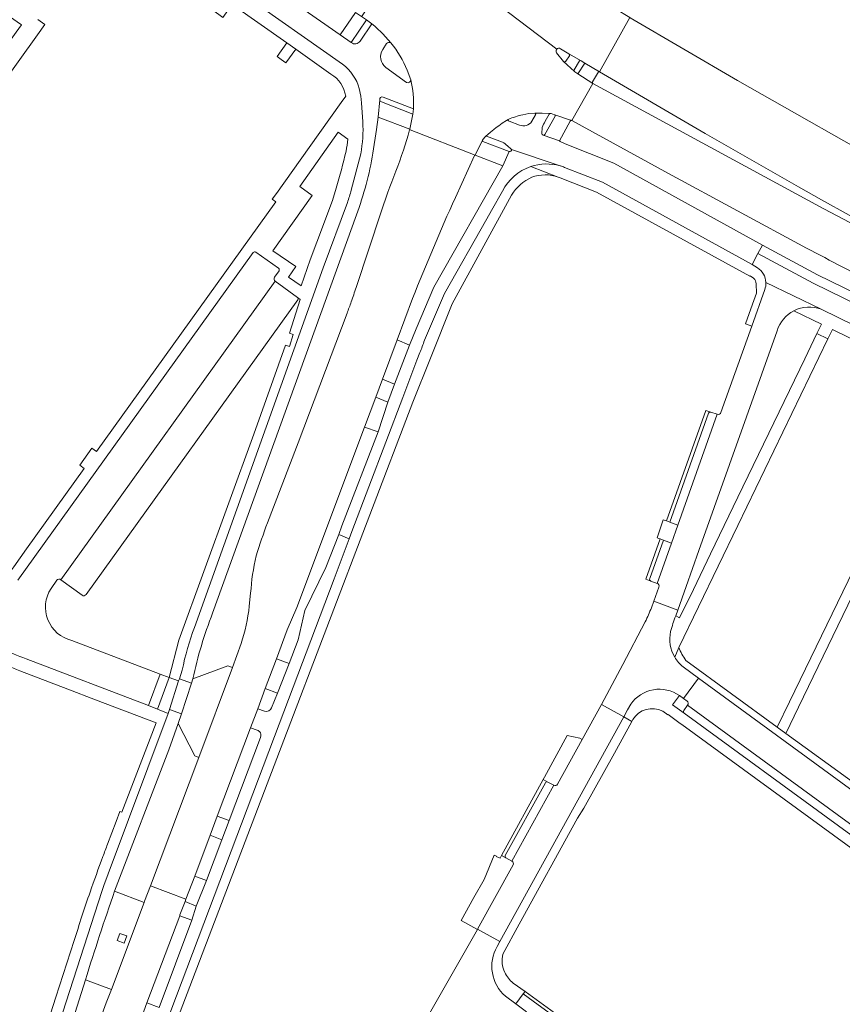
# Model space of a CAD drawing. Extents: x 152048 to 156914, y 461460 to 468786.
# Tile 138 of 256: x 155697 to 155826, y 463978 to 464133. Entities that reach past the tile are written whole.
import ezdxf

# ---------------------------------------------------------------- set-up
doc = ezdxf.new("R2010")
doc.units = 0
doc.header["$LTSCALE"] = 0.75
for name, color, linetype, lineweight in [('B-RO-VH-VERHARDING_ASFALT-GV', 251, 'CONTINUOUS', 18), ('B-RO-VH-VERHARDING_BETONSTRAATSTEEN-GV', 251, 'CONTINUOUS', 18), ('B-RO-VH-VERHARDING_TEGEL-GV', 251, 'CONTINUOUS', 18)]:
    doc.layers.add(name, color=color, linetype=linetype, lineweight=lineweight)

msp = doc.modelspace()

# ---------------------------------------------------------------- linework, layer by layer
at = {"layer": 'B-RO-VH-VERHARDING_ASFALT-GV'}
for points in [[(155764.778, 464140.253), (155763.194, 464140.853), (155761.059, 464142.14), (155761.053, 464142.143), (155760.528, 464142.428), (155759.781, 464142.885), (155758.927, 464143.408), (155758.112, 464143.907), (155750.991, 464133.38), (155750.909, 464133.259), (155751.69, 464132.725), (155752.538, 464132.1), (155753.032, 464131.733)], [(155749.308, 464129.173), (155747.565, 464130.369), (155733.991, 464139.897), (155731.926, 464137.038), (155747.939, 464125.775)], [(155765.361, 464140.426), (155772.697, 464134.871), (155781.597, 464128.127)], [(155781.597, 464128.127), (155772.697, 464134.871), (155765.361, 464140.426)], [(155782.163, 464128.218), (155783.492, 464127.421), (155785.422, 464126.309), (155786.004, 464125.937), (155788.296, 464124.594), (155793.083, 464133.127), (155790.814, 464134.481), (155790.8, 464134.487), (155790.181, 464134.801), (155789.586, 464135.153), (155788.838, 464135.672), (155788.162, 464136.217), (155787.717, 464136.635), (155787.189, 464137.201), (155786.921, 464137.525), (155786.672, 464137.864), (155786.573, 464138.003)], [(155834.647, 464098.359), (155858.694, 464088.238), (155861.766, 464094.572), (155836.042, 464108.469), (155809.997, 464123.196), (155793.14, 464133.051), (155793.083, 464133.127), (155788.296, 464124.594)], [(155753.032, 464131.733), (155752.538, 464132.1), (155750.676, 464129.384)], [(155755.537, 464129.127), (155754.239, 464130.534)], [(155754.239, 464130.534), (155755.537, 464129.127)], [(155754.258, 464128.076), (155754.85, 464129.009)], [(155784.369, 464124.654), (155782.639, 464126.187), (155781.565, 464127.579)], [(155758.008, 464122.895), (155754.731, 464125.282)], [(155758.109, 464124.834), (155758.656, 464123.324)], [(155780.709, 464118.015), (155781.26, 464117.844), (155781.273, 464117.823), (155783.621, 464117.06), (155783.878, 464116.976), (155783.987, 464116.937), (155787.282, 464122.74), (155784.912, 464124.255), (155784.424, 464124.605)], [(155788.296, 464124.594), (155804.948, 464114.91), (155809.701, 464112.163), (155814.463, 464109.431), (155819.585, 464106.514), (155823.191, 464104.479), (155827.531, 464102.053), (155831.882, 464099.647), (155831.954, 464099.593)], [(155822.874, 464103.406), (155787.282, 464122.74), (155783.987, 464116.937), (155799.187, 464108.628), (155820.871, 464096.878)], [(155750.552, 464121.941), (155750.8, 464120.731), (155750.917, 464119.715), (155751.119, 464116.718)], [(155752.71, 464111.819), (155753.244, 464115.504), (155753.508, 464117.473), (155753.778, 464120.166)], [(155754.316, 464120.618), (155759.085, 464118.784)], [(155759.085, 464118.784), (155758.968, 464117.952), (155758.483, 464115.552), (155758.466, 464115.486), (155758.543, 464115.456), (155768.787, 464111.493), (155769.921, 464113.864)], [(155776.253, 464117.842), (155777.206, 464118.024), (155778.158, 464118.105), (155778.228, 464118.062)], [(155778.228, 464118.062), (155779.302, 464118.066), (155780.511, 464118.024)], [(155770.349, 464114.36), (155770.407, 464114.419), (155771.199, 464115.108), (155771.712, 464115.525), (155772.067, 464115.813), (155772.484, 464116.113), (155773.007, 464116.489), (155773.687, 464116.922), (155773.983, 464117.11)], [(155765.661, 464104.832), (155768.647, 464111.421), (155768.787, 464111.493), (155758.543, 464115.456), (155758.466, 464115.486), (155758.242, 464114.613), (155757.494, 464112.259)], [(155750.781, 464111.707), (155749.312, 464105.996)], [(155755.024, 464105.689), (155753.991, 464102.567), (155750.058, 464090.696)], [(155748.703, 464104.035), (155744.863, 464093.805), (155724.674, 464037.296)], [(155727.502, 464039.511), (155750.101, 464102.089)], [(155731.993, 464034.76), (155730.613, 464030.997), (155725.327, 464016.852), (155717.724, 463996.666), (155723.32, 463994.582), (155724.711, 463998.191), (155727.131, 464004.637), (155728.231, 464007.65), (155733.49, 464021.528), (155734.621, 464024.505), (155735.773, 464027.675), (155737.554, 464032.374), (155739.253, 464036.93), (155740.768, 464040.419), (155751.382, 464068.77), (155753.14, 464073.463), (155754.196, 464076.286), (155756.503, 464082.448), (155758.938, 464088.951)], [(155748.643, 464086.665), (155740.976, 464066.307), (155739.492, 464062.45), (155736.132, 464053.724)], [(155716.089, 463964.311), (155717.522, 463968.019), (155737.222, 464020.13), (155746.59, 464044.91), (155748.992, 464051.219), (155747.351, 464051.911), (155745.32, 464046.698), (155741.996, 464039.971), (155740.949, 464035.321), (155739.549, 464031.618), (155737.696, 464026.946), (155736.766, 464024.665)], [(155733.488, 464042.648), (155733.273, 464040.62)], [(155722.728, 464030.58), (155722.281, 464029.208)], [(155722.281, 464029.208), (155724.176, 464028.53), (155724.395, 464029.197)], [(155712.104, 463995.869), (155720.62, 464018.035), (155722.098, 464022.184), (155722.608, 464023.739), (155720.717, 464024.406), (155720.512, 464023.777), (155711.071, 463998.589), (155710.403, 463996.732), (155710.076, 463995.78), (155701.143, 463968.104)], [(155735.66, 464024.132), (155734.621, 464024.505), (155733.49, 464021.528), (155734.514, 464021.149)], [(155734.799, 464021.005), (155734.855, 464020.958)], [(155735.011, 464019.988), (155730.098, 464006.973), (155728.958, 464003.943), (155726.565, 463997.534), (155724.929, 463993.506), (155724.253, 463991.296), (155719.09, 463977.579)], [(155701.143, 463968.104), (155702.975, 463967.537), (155707.508, 463981.9)]]:
    msp.add_lwpolyline(points, dxfattribs=at)
for points in [[(155754.239, 464130.534, 0.0249402), (155753.032, 464131.733)], [(155753.032, 464131.733, -0.0249402), (155754.239, 464130.534)], [(155750.676, 464129.384, -0.4392507), (155749.308, 464129.173)], [(155754.85, 464129.009, -0.3988203), (155755.537, 464129.127)], [(155755.537, 464129.127, -0.0665845), (155758.109, 464124.834)], [(155754.731, 464125.282, -0.3919481), (155754.258, 464128.076)], [(155781.565, 464127.579, -0.3429628), (155781.597, 464128.127)], [(155781.597, 464128.127, -0.361926), (155782.163, 464128.218)], [(155747.939, 464125.775, -0.1707908), (155750.552, 464121.941)], [(155784.424, 464124.605, -0.0958378), (155784.369, 464124.654)], [(155758.656, 464123.324, -0.4857265), (155758.008, 464122.895)], [(155759.085, 464118.784, 0.0702614), (155758.656, 464123.324)], [(155758.656, 464123.324, -0.0702614), (155759.085, 464118.784)], [(155753.778, 464120.166, -0.5816426), (155754.316, 464120.618)], [(155775.103, 464117.522, -0.0227806), (155776.253, 464117.842)], [(155780.511, 464118.024, -0.2171821), (155780.709, 464118.015)], [(155751.119, 464116.718, -0.0630839), (155750.781, 464111.707)], [(155773.983, 464117.11, -0.0211889), (155775.103, 464117.522)], [(155769.921, 464113.864, -0.0453682), (155770.349, 464114.36)], [(155750.101, 464102.089, 0.0485912), (155752.71, 464111.819)], [(155757.494, 464112.259, -0.0219109), (155755.024, 464105.689)], [(155749.312, 464105.996, -0.0095589), (155748.703, 464104.035)], [(155758.938, 464088.951, -0.0116646), (155765.661, 464104.832)], [(155830.841, 464099.193, 0.0029303), (155822.874, 464103.406)], [(155820.871, 464096.878, 0.0049511), (155832.273, 464090.996)], [(155750.058, 464090.696, -0.0071705), (155749.294, 464088.44)], [(155749.294, 464088.44, -0.0063731), (155748.643, 464086.665)], [(155736.132, 464053.724, 0.0124531), (155734.36, 464048.559)], [(155734.36, 464048.559, 0.0412547), (155733.488, 464042.648)], [(155733.273, 464040.62, -0.0518628), (155731.993, 464034.76)], [(155724.395, 464029.197, -0.0396225), (155727.502, 464039.511)], [(155724.674, 464037.296, 0.0390147), (155722.728, 464030.58)], [(155736.766, 464024.665, -0.4116499), (155735.66, 464024.132)], [(155734.514, 464021.149, -0.0994503), (155734.799, 464021.005)], [(155734.855, 464020.958, -0.3403564), (155735.011, 464019.988)], [(155707.508, 463981.9, -0.0074617), (155712.104, 463995.869)]]:
    msp.add_lwpolyline(points, format="xyb", dxfattribs=at)
msp.add_lwpolyline([(155709.858, 463975.945), (155715.5, 463973.883), (155716.433, 463976.292), (155717.177, 463978.304), (155722.344, 463991.97), (155722.38, 463992.156), (155723.222, 463994.24), (155723.32, 463994.582), (155717.724, 463996.666), (155716.814, 463994.257), (155716.763, 463994.048), (155711.602, 463980.392), (155710.802, 463978.333), (155710.166, 463976.577)], close=True, dxfattribs=at)
at = {"layer": 'B-RO-VH-VERHARDING_BETONSTRAATSTEEN-GV'}
for points in [[(155751.69, 464132.725), (155749.308, 464129.173)], [(155750.676, 464129.384), (155752.538, 464132.1), (155751.69, 464132.725)], [(155754.85, 464129.009), (155754.258, 464128.076)], [(155781.565, 464127.579), (155782.639, 464126.187), (155782.741, 464126.145), (155782.818, 464126.131), (155782.946, 464126.173), (155783.04, 464126.27), (155783.596, 464127.116)], [(155783.492, 464127.421), (155782.163, 464128.218)], [(155754.731, 464125.282), (155758.008, 464122.895)], [(155784.424, 464124.605), (155784.912, 464124.255), (155786.004, 464125.937), (155785.422, 464126.309), (155785.322, 464126.342), (155785.166, 464126.289), (155784.361, 464124.869)], [(155758.656, 464123.324), (155758.109, 464124.834)], [(155831.954, 464099.593), (155831.882, 464099.647), (155827.531, 464102.053), (155823.191, 464104.479), (155819.585, 464106.514), (155814.463, 464109.431), (155809.701, 464112.163), (155804.948, 464114.91), (155788.296, 464124.594), (155788.137, 464124.57), (155787.217, 464122.997)], [(155787.282, 464122.74), (155822.874, 464103.406)], [(155754.046, 464119.856), (155758.968, 464117.952)], [(155758.968, 464117.952), (155759.085, 464118.784), (155754.316, 464120.618)], [(155777.684, 464116.805), (155778.271, 464117.839), (155778.289, 464117.917), (155778.275, 464117.995), (155778.228, 464118.062), (155778.158, 464118.105), (155777.206, 464118.024), (155776.253, 464117.842)], [(155779.727, 464114.756), (155781.329, 464117.637), (155781.334, 464117.726), (155781.273, 464117.823), (155781.26, 464117.844), (155780.709, 464118.015)], [(155780.511, 464118.024), (155780.403, 464117.936), (155779.78, 464116.818)], [(155774.105, 464116.822), (155775.745, 464116.204)], [(155773.073, 464113.52), (155770.552, 464114.453), (155770.407, 464114.419)], [(155779.328, 464115.83), (155779.267, 464114.884)], [(155769.993, 464113.612), (155774.119, 464112.054)], [(155770.407, 464114.419), (155770.349, 464114.36)], [(155774.452, 464112.421), (155773.834, 464112.977)], [(155733.899, 464096.173), (155696.913, 464044.727)], [(155737.865, 464093.736), (155734.291, 464096.257)], [(155992.627, 464002.382), (155979.111, 464009.805), (155963.587, 464018.196), (155923.986, 464039.333), (155882.209, 464061.64), (155878.435, 464063.702), (155870.853, 464067.489), (155852.884, 464076.253), (155821.884, 464091.365), (155813.211, 464096.016), (155812.296, 464094.304), (155813.158, 464093.799)], [(155871.509, 464068.839), (155822.586, 464092.69), (155813.919, 464097.338), (155813.211, 464096.016), (155821.884, 464091.365), (155852.884, 464076.253), (155870.853, 464067.489), (155878.435, 464063.702), (155882.209, 464061.64), (155923.986, 464039.333), (155963.587, 464018.196), (155979.111, 464009.805), (155992.627, 464002.382)], [(155737.233, 464092.304), (155737.945, 464093.321)], [(155703.663, 464044.771), (155737.335, 464091.684)], [(155740.859, 464089.144), (155737.335, 464091.684), (155703.663, 464044.771), (155706.987, 464042.343)], [(155814.467, 464091.502), (155823.169, 464087.27), (155846.468, 464075.883), (155863.631, 464067.52)], [(155823.169, 464087.27), (155814.467, 464091.502)], [(155814.288, 464090.359), (155812.262, 464084.643), (155807.406, 464071.036)], [(155707.618, 464042.458), (155740.903, 464088.755)], [(155797.657, 464043.638), (155796.842, 464041.394), (155800.612, 464039.995), (155801.928, 464043.694), (155803.954, 464049.388), (155816.229, 464083.893)], [(155799.376, 464053.83), (155799.375, 464053.829), (155800.647, 464053.373), (155806.829, 464070.777), (155805.836, 464071.109)], [(155805.467, 464070.927), (155799.376, 464053.83)], [(155806.829, 464070.777), (155800.647, 464053.373)], [(155800.647, 464053.373), (155799.639, 464050.535), (155797.393, 464044.209)], [(155796.39, 464044.576), (155797.393, 464044.209), (155799.639, 464050.535), (155798.369, 464051.005), (155798.368, 464051.003), (155796.219, 464044.97)], [(155702.111, 464043.408), (155703.018, 464044.691)], [(155800.292, 464039.094), (155800.612, 464039.995), (155796.842, 464041.394), (155796.475, 464040.383)], [(155795.494, 464038.181), (155791.991, 464031.484), (155788.637, 464025.202), (155792.123, 464023.244), (155792.739, 464024.362), (155793.248, 464025.226)], [(155698.186, 464032.345), (155717.417, 464024.999), (155719.285, 464029.971), (155705.367, 464035.243)], [(155800.876, 464026.583), (155801.514, 464026.126), (155803.883, 464029.316), (155801.47, 464031.106)], [(155835.788, 464006.024), (155803.883, 464029.316), (155801.514, 464026.126), (155802.089, 464025.713)], [(155772.667, 463987.921), (155792.123, 464023.244), (155788.637, 464025.202), (155785.603, 464019.666), (155781.712, 464012.646)], [(155851.156, 463989.284), (155802.165, 464025.081), (155801.556, 464024.26)], [(155802.165, 464025.081), (155851.156, 463989.284)], [(155801.618, 464023.833), (155850.145, 463988.403)], [(155783.241, 464020.325), (155779.668, 464013.75), (155779.474, 464013.393), (155780.218, 464012.988), (155781.139, 464012.487)], [(155781.712, 464012.646), (155785.603, 464019.666), (155785.211, 464019.88), (155783.241, 464020.325)], [(155779.82, 464012.872), (155773.513, 464001.48)], [(155773.587, 464001.092), (155774.559, 464000.564), (155781.139, 464012.487), (155780.218, 464012.988)], [(155781.139, 464012.487), (155774.559, 464000.564)], [(155768.552, 463994.845), (155766.55, 463991.255), (155769.132, 463989.815), (155769.164, 463989.871), (155774.749, 463999.969)], [(155774.559, 464000.564), (155773.587, 464001.092), (155772.911, 464001.46), (155772.691, 464001.059), (155772.102, 464001.278), (155772.139, 464001.347), (155771.76, 464001.504), (155770.184, 463997.696), (155768.552, 463994.845)], [(155774.749, 463999.969), (155769.164, 463989.871), (155772.667, 463987.921)], [(155772.259, 463987.15), (155772.667, 463987.921), (155769.164, 463989.871), (155769.132, 463989.815), (155762.213, 463977.738), (155759.796, 463973.537), (155759.17, 463972.448), (155762.659, 463970.504), (155764.245, 463973.379)], [(155776.858, 463976.92), (155775.17, 463978.153), (155773.548, 463979.336)]]:
    msp.add_lwpolyline(points, dxfattribs=at)
for points in [[(155749.308, 464129.173, 0.4392507), (155750.676, 464129.384)], [(155755.537, 464129.127, 0.3988203), (155754.85, 464129.009)], [(155758.109, 464124.834, 0.0665845), (155755.537, 464129.127)], [(155754.258, 464128.076, 0.3919481), (155754.731, 464125.282)], [(155781.597, 464128.127, 0.3429628), (155781.565, 464127.579)], [(155782.163, 464128.218, 0.361926), (155781.597, 464128.127)], [(155783.596, 464127.116, 0.2895218), (155783.492, 464127.421)], [(155784.361, 464124.869, 0.3163616), (155784.369, 464124.654)], [(155784.369, 464124.654, 0.0958378), (155784.424, 464124.605)], [(155758.008, 464122.895, 0.4857265), (155758.656, 464123.324)], [(155787.217, 464122.997, 0.2607508), (155787.282, 464122.74)], [(155754.316, 464120.618, 0.5816426), (155753.778, 464120.166)], [(155753.778, 464120.166, 0.2731728), (155754.046, 464119.856)], [(155776.253, 464117.842, 0.0227806), (155775.103, 464117.522)], [(155780.709, 464118.015, 0.2171821), (155780.511, 464118.024)], [(155773.983, 464117.11, 0.5558329), (155774.105, 464116.822)], [(155775.103, 464117.522, 0.0211889), (155773.983, 464117.11)], [(155775.745, 464116.204, 0.3440298), (155777.684, 464116.805)], [(155779.78, 464116.818, 0.0403711), (155779.328, 464115.83)], [(155779.267, 464114.884, 0.3791196), (155779.462, 464114.628)], [(155779.462, 464114.628, 0.3328067), (155779.727, 464114.756)], [(155769.921, 464113.864, 0.2054527), (155769.993, 464113.612)], [(155770.349, 464114.36, 0.0453682), (155769.921, 464113.864)], [(155773.834, 464112.977, 0.0567022), (155773.073, 464113.52)], [(155774.119, 464112.054, 0.5724957), (155774.472, 464112.356)], [(155774.472, 464112.356, 0.0605412), (155774.452, 464112.421)], [(155822.874, 464103.406, -0.0029303), (155830.841, 464099.193)], [(155734.291, 464096.257, 0.4139408), (155733.899, 464096.173)], [(155737.945, 464093.321, 0.4190349), (155737.865, 464093.736)], [(155813.158, 464093.799, -0.2407226), (155814.467, 464091.502)], [(155737.335, 464091.684, -0.4034515), (155737.233, 464092.304)], [(155814.467, 464091.502, -0.1007449), (155814.288, 464090.359)], [(155740.903, 464088.755, 0.4064965), (155740.859, 464089.144)], [(155816.229, 464083.893, -0.203043), (155818.875, 464087.044)], [(155818.875, 464087.044, -0.2128539), (155823.169, 464087.27)], [(155805.836, 464071.109, 0.4010869), (155805.467, 464070.927)], [(155807.406, 464071.036, -0.4663684), (155806.829, 464070.777)], [(155703.018, 464044.691, -0.4028657), (155703.663, 464044.771)], [(155796.219, 464044.97, 0.4234136), (155796.39, 464044.576)], [(155705.367, 464035.243, -0.5168473), (155702.111, 464043.408)], [(155797.393, 464044.209, -0.4345513), (155797.657, 464043.638)], [(155706.987, 464042.343, 0.4201654), (155707.618, 464042.458)], [(155796.475, 464040.383, -0.0259879), (155795.494, 464038.181)], [(155799.493, 464036.671, -0.0235496), (155800.292, 464039.094)], [(155690.523, 464035.953, 0.0352279), (155698.186, 464032.345)], [(155800.154, 464032.615, -0.1900243), (155799.493, 464036.671)], [(155801.47, 464031.106, -0.0902553), (155800.154, 464032.615)], [(155793.248, 464025.226, -0.4183347), (155800.876, 464026.583)], [(155802.089, 464025.713, -0.4146498), (155802.165, 464025.081)], [(155801.556, 464024.26, 0.4119937), (155801.618, 464023.833)], [(155780.218, 464012.988, 0.3909733), (155779.82, 464012.872)], [(155781.712, 464012.646, -0.3855435), (155781.139, 464012.487)], [(155781.139, 464012.487, 0.3855435), (155781.712, 464012.646)], [(155773.513, 464001.48, 0.4329701), (155773.587, 464001.092)], [(155774.559, 464000.564, -0.3701126), (155774.749, 463999.969)], [(155774.749, 463999.969, 0.3701126), (155774.559, 464000.564)], [(155773.548, 463979.336, -0.3653501), (155772.259, 463987.15)]]:
    msp.add_lwpolyline(points, format="xyb", dxfattribs=at)
for points in [[(155758.456, 464081.642), (155756.503, 464082.448), (155754.196, 464076.286), (155756.098, 464075.526)], [(155755.057, 464072.669), (155753.14, 464073.463), (155751.382, 464068.77), (155753.549, 464068.012)], [(155797.39, 464051.367), (155797.636, 464051.276), (155797.853, 464051.196), (155798.369, 464051.005), (155799.639, 464050.535), (155800.647, 464053.373), (155799.375, 464053.829), (155798.858, 464054.015), (155798.614, 464054.102), (155798.349, 464054.197)], [(155718.853, 464024.432), (155720.688, 464029.44), (155719.285, 464029.971), (155717.417, 464024.999)], [(155720.717, 464024.406), (155722.173, 464028.877), (155720.688, 464029.44), (155718.853, 464024.432), (155720.512, 464023.777)], [(155824.175, 463944.936), (155824.474, 463945.341), (155776.616, 463980.114), (155776.313, 463979.704), (155778.66, 463978.001)]]:
    msp.add_lwpolyline(points, close=True, dxfattribs=at)
at = {"layer": 'B-RO-VH-VERHARDING_TEGEL-GV'}
for points in [[(155707.995, 464151.029), (155708.895, 464150.428), (155725.923, 464138.439), (155725.288, 464137.51), (155725.04, 464137.68), (155724.311, 464136.612), (155727.497, 464134.31), (155729.11, 464133.138), (155730.579, 464135.172), (155739.186, 464129.131), (155740.567, 464128.149), (155746.113, 464124.226)], [(155747.939, 464125.775), (155731.926, 464137.038), (155711.282, 464151.558)], [(155695.599, 464133.267), (155697.45, 464131.96), (155696.627, 464130.794), (155684.176, 464113.448), (155682.494, 464111.088), (155670.026, 464093.706)], [(155687.063, 464053.555), (155685.403, 464054.721), (155683.736, 464052.365), (155666.996, 464064.367), (155668.708, 464066.688), (155667.14, 464067.996), (155665.35, 464065.523), (155653.942, 464073.684), (155655.679, 464076.115), (155664.532, 464088.5), (155665.244, 464089.487), (155667.319, 464092.37), (155670.317, 464090.267), (155670.145, 464090.021), (155670.256, 464089.942), (155670.615, 464090.445), (155671.341, 464091.463), (155682.009, 464106.413), (155682.498, 464106.065), (155699.964, 464130.39), (155701.128, 464132.011), (155700.029, 464132.807)], [(155783.596, 464127.116), (155783.04, 464126.27), (155782.946, 464126.173), (155782.818, 464126.131), (155782.741, 464126.145), (155782.639, 464126.187), (155784.369, 464124.654)], [(155785.422, 464126.309), (155783.492, 464127.421)], [(155784.361, 464124.869), (155785.166, 464126.289), (155785.322, 464126.342), (155785.422, 464126.309)], [(155788.296, 464124.594), (155786.004, 464125.937), (155784.912, 464124.255), (155787.282, 464122.74)], [(155787.217, 464122.997), (155788.137, 464124.57), (155788.296, 464124.594)], [(155748.427, 464120.76), (155747.708, 464119.736), (155742.687, 464112.7), (155737.54, 464105.488), (155736.887, 464104.573), (155737.444, 464104.172), (155709.25, 464064.928), (155708.519, 464065.453), (155706.617, 464062.798), (155707.348, 464062.273), (155698.278, 464049.634), (155696.253, 464046.811), (155695.787, 464046.161)], [(155751.119, 464116.718), (155750.917, 464119.715), (155750.8, 464120.731), (155750.552, 464121.941)], [(155753.778, 464120.166), (155753.508, 464117.473)], [(155753.508, 464117.473), (155758.483, 464115.552), (155758.968, 464117.952), (155754.046, 464119.856)], [(155780.511, 464118.024), (155779.302, 464118.066), (155778.228, 464118.062), (155778.275, 464117.995), (155778.289, 464117.917), (155778.271, 464117.839), (155777.684, 464116.805)], [(155781.273, 464117.823), (155781.334, 464117.726), (155781.329, 464117.637), (155779.727, 464114.756)], [(155779.78, 464116.818), (155780.403, 464117.936), (155780.511, 464118.024)], [(155783.987, 464116.937), (155783.878, 464116.976), (155783.621, 464117.06), (155781.273, 464117.823)], [(155773.983, 464117.11), (155773.687, 464116.922), (155773.007, 464116.489), (155772.484, 464116.113), (155772.067, 464115.813), (155771.712, 464115.525), (155771.199, 464115.108), (155770.407, 464114.419), (155770.552, 464114.453), (155773.073, 464113.52)], [(155775.745, 464116.204), (155774.105, 464116.822)], [(155779.462, 464114.628), (155782.05, 464113.757), (155783.714, 464116.812)], [(155746.95, 464106.298), (155746.35, 464104.386), (155743.897, 464097.837), (155742.837, 464095.019), (155741.406, 464090.944), (155739.416, 464092.344), (155740.578, 464093.975), (155736.982, 464096.472), (155743.181, 464105.147), (155741.238, 464106.588), (155747.269, 464115.081)], [(155747.269, 464115.081), (155748.748, 464114.002)], [(155779.267, 464114.884), (155779.328, 464115.83)], [(155782.832, 464109.573), (155788.779, 464107.258), (155812.296, 464094.304), (155813.211, 464096.016), (155813.919, 464097.338), (155790.592, 464110.237), (155782.907, 464113.27), (155782.128, 464113.629), (155782.05, 464113.757), (155779.462, 464114.628)], [(155769.921, 464113.864), (155768.787, 464111.493), (155773.101, 464109.802), (155774.119, 464112.054), (155769.993, 464113.612)], [(155773.834, 464112.977), (155774.452, 464112.421)], [(155774.119, 464112.054), (155773.101, 464109.802), (155762.29, 464090.749), (155759.483, 464084.202), (155758.456, 464081.642), (155756.098, 464075.526), (155755.057, 464072.669), (155753.549, 464068.012), (155747.796, 464053.238), (155747.351, 464051.911), (155748.992, 464051.219), (155749.395, 464052.367), (155757.389, 464073.422), (155759.611, 464079.275), (155760.06, 464080.458)], [(155749.312, 464105.996), (155750.781, 464111.707)], [(155774.472, 464112.356), (155782.148, 464109.803), (155782.191, 464109.789)], [(155782.148, 464109.803), (155774.472, 464112.356)], [(155782.191, 464109.789), (155782.148, 464109.803)], [(155781.844, 464108.044), (155777.503, 464109.689)], [(155777.503, 464109.689), (155781.844, 464108.044), (155782.156, 464107.925), (155787.869, 464105.662), (155811.95, 464092.462), (155811.999, 464092.519), (155812.543, 464092.156)], [(155813.158, 464093.799), (155812.296, 464094.304), (155788.779, 464107.258), (155782.832, 464109.573)], [(155758.976, 464072.684), (155761.75, 464079.591), (155765.178, 464088.124), (155774.509, 464105.217)], [(155773.057, 464105.824), (155771.323, 464102.768), (155770.605, 464101.503), (155763.932, 464089.742), (155760.797, 464082.414)], [(155760.797, 464082.414), (155763.932, 464089.742), (155770.605, 464101.503), (155771.323, 464102.768), (155773.057, 464105.824)], [(155724.674, 464037.296), (155744.863, 464093.805), (155748.703, 464104.035)], [(155696.913, 464044.727), (155733.899, 464096.173)], [(155734.291, 464096.257), (155737.865, 464093.736)], [(155737.945, 464093.321), (155737.233, 464092.304)], [(155737.335, 464091.684), (155740.859, 464089.144), (155741.287, 464088.835), (155739.582, 464083.512), (155740.164, 464083.287), (155739.6, 464081.438), (155738.988, 464081.657), (155733.978, 464067.677), (155722.224, 464035.27), (155720.688, 464029.44), (155722.173, 464028.877), (155722.281, 464029.208), (155722.728, 464030.58)], [(155812.939, 464091.263), (155812.977, 464089.787), (155812.365, 464088.065), (155811.271, 464084.989), (155812.262, 464084.643), (155814.288, 464090.359)], [(155818.875, 464087.044), (155823.201, 464084.915), (155822.493, 464083.451), (155824.213, 464082.617), (155824.924, 464084.086), (155838.622, 464077.415), (155842.436, 464075.557), (155843.864, 464074.862), (155860.742, 464066.643), (155864.057, 464065.043), (155866.885, 464063.505)], [(155863.631, 464067.52), (155846.468, 464075.883), (155823.169, 464087.27)], [(155800.154, 464032.615), (155800.765, 464034.122), (155810.035, 464053.302), (155824.213, 464082.617)], [(155824.213, 464082.617), (155822.493, 464083.451), (155820.591, 464079.514), (155810.07, 464057.741), (155805.785, 464048.873), (155803.076, 464043.267), (155800.904, 464038.771), (155800.292, 464039.094)], [(155760.06, 464080.458), (155759.611, 464079.275), (155757.389, 464073.422), (155749.395, 464052.367), (155748.992, 464051.219), (155746.59, 464044.91), (155737.222, 464020.13), (155717.522, 463968.019), (155716.089, 463964.311)], [(155714.813, 463962.257), (155711.3, 463958.071), (155711.85, 463957.605), (155713.362, 463953.246), (155714.109, 463955.198), (155738.714, 464019.569), (155758.976, 464072.684)], [(155805.836, 464071.109), (155805.042, 464071.374), (155798.858, 464054.015), (155799.375, 464053.829)], [(155799.375, 464053.829), (155799.376, 464053.83), (155805.467, 464070.927)], [(155798.369, 464051.005), (155797.853, 464051.196), (155795.598, 464044.866), (155796.39, 464044.576)], [(155796.219, 464044.97), (155798.368, 464051.003), (155798.369, 464051.005)], [(155800.765, 464034.122), (155800.154, 464032.615)], [(155700.864, 463967.473), (155701.143, 463968.104), (155710.076, 463995.78), (155710.403, 463996.732), (155711.071, 463998.589), (155720.512, 464023.777), (155718.853, 464024.432), (155717.417, 464024.999), (155698.186, 464032.345)], [(155801.47, 464031.106), (155803.883, 464029.316), (155835.788, 464006.024)], [(155836.81, 464005.564), (155838.106, 464008.306), (155835.446, 464007.697), (155817.593, 464020.62), (155816.242, 464021.596), (155801.879, 464032.106)], [(155697.188, 464030.476), (155704.764, 464027.609), (155709.122, 464025.907), (155718.633, 464022.295), (155717.686, 464019.826), (155713.785, 464009.644), (155713.248, 464008.243), (155712.925, 464008.367), (155712.329, 464006.778), (155711.001, 464003.242)], [(155850.145, 463988.403), (155801.618, 464023.833), (155799.814, 464025.15), (155800.876, 464026.583)], [(155793.248, 464025.226), (155792.739, 464024.362), (155792.123, 464023.244), (155793.399, 464022.528), (155793.555, 464022.812)], [(155785.834, 464008.913), (155790.662, 464017.536), (155793.399, 464022.528), (155792.123, 464023.244), (155772.667, 463987.921), (155772.259, 463987.15)], [(155798.25, 464024.117), (155799.059, 464023.535), (155799.118, 464023.615), (155800.998, 464022.212), (155801.248, 464022.03), (155852.811, 463984.437), (155854.377, 463983.312), (155855.011, 463984.175), (155858.433, 463981.764)], [(155780.218, 464012.988), (155779.474, 464013.393), (155772.911, 464001.46), (155773.587, 464001.092)], [(155773.513, 464001.48), (155779.82, 464012.872)], [(155773.126, 463985.948), (155775.68, 463990.667), (155784.877, 464007.326), (155785.834, 464008.913)], [(155707.508, 463981.9), (155711.602, 463980.392), (155716.763, 463994.048), (155712.104, 463995.869)], [(155705.753, 463988.093), (155702.882, 463979.199), (155699.939, 463970.032), (155697.413, 463966.537), (155697.458, 463966.54), (155700.255, 463967.771), (155700.864, 463967.473)], [(155773.548, 463979.336), (155775.17, 463978.153), (155776.313, 463979.704), (155776.616, 463980.114), (155774.749, 463981.419)]]:
    msp.add_lwpolyline(points, dxfattribs=at)
for points in [[(155751.69, 464132.725), (155750.909, 464133.259), (155749.946, 464133.917), (155747.565, 464130.369), (155749.308, 464129.173)], [(155738.293, 464126.517), (155739.016, 464125.996), (155740.567, 464128.149), (155739.186, 464129.131), (155737.641, 464126.986)], [(155842.436, 464075.557), (155841.716, 464074.075), (155818.176, 464025.581), (155816.242, 464021.596), (155817.593, 464020.62), (155819.596, 464024.755), (155842.826, 464072.719), (155843.864, 464074.862)], [(155722.098, 464022.184), (155724.694, 464017.09), (155725.327, 464016.852), (155730.613, 464030.997), (155729.907, 464031.266), (155724.395, 464029.197), (155724.176, 464028.53), (155722.608, 464023.739)], [(155735.773, 464027.675), (155737.696, 464026.946), (155739.549, 464031.618), (155737.554, 464032.374)], [(155722.173, 464028.877), (155720.717, 464024.406), (155722.608, 464023.739), (155724.176, 464028.53), (155722.281, 464029.208)], [(155727.131, 464004.637), (155728.958, 464003.943), (155730.098, 464006.973), (155728.231, 464007.65)], [(155723.222, 463994.24), (155724.929, 463993.506), (155726.565, 463997.534), (155724.711, 463998.191), (155723.32, 463994.582)], [(155722.344, 463991.97), (155717.177, 463978.304), (155719.09, 463977.579), (155724.253, 463991.296)], [(155714.035, 463988.816), (155713.625, 463987.688), (155712.497, 463988.098), (155712.907, 463989.226)]]:
    msp.add_lwpolyline(points, close=True, dxfattribs=at)
for points in [[(155783.492, 464127.421, -0.2895218), (155783.596, 464127.116)], [(155750.552, 464121.941, 0.1707908), (155747.939, 464125.775)], [(155746.113, 464124.226, -0.2165581), (155748.427, 464120.76)], [(155784.369, 464124.654, -0.3163616), (155784.361, 464124.869)], [(155787.282, 464122.74, -0.2607508), (155787.217, 464122.997)], [(155754.046, 464119.856, -0.2731728), (155753.778, 464120.166)], [(155750.781, 464111.707, 0.0630839), (155751.119, 464116.718)], [(155774.105, 464116.822, -0.5558329), (155773.983, 464117.11)], [(155777.684, 464116.805, -0.3440298), (155775.745, 464116.204)], [(155779.328, 464115.83, -0.0403711), (155779.78, 464116.818)], [(155783.714, 464116.812, -0.2965814), (155783.987, 464116.937)], [(155779.462, 464114.628, -0.3791196), (155779.267, 464114.884)], [(155779.727, 464114.756, -0.3328067), (155779.462, 464114.628)], [(155748.748, 464114.002, -0.0389058), (155748.475, 464112.128)], [(155769.993, 464113.612, -0.2054527), (155769.921, 464113.864)], [(155773.073, 464113.52, -0.0567022), (155773.834, 464112.977)], [(155748.475, 464112.128, -0.010465), (155746.95, 464106.298)], [(155774.472, 464112.356, -0.5724957), (155774.119, 464112.054)], [(155774.452, 464112.421, -0.0605412), (155774.472, 464112.356)], [(155782.148, 464109.803, 0.1528503), (155777.503, 464109.689)], [(155777.503, 464109.689, -0.1528503), (155782.148, 464109.803)], [(155777.503, 464109.689, 0.1964769), (155773.057, 464105.824)], [(155773.057, 464105.824, -0.1964769), (155777.503, 464109.689)], [(155777.665, 464108.016, -0.1727689), (155781.844, 464108.044)], [(155782.832, 464109.573, 0.0247761), (155782.191, 464109.789)], [(155782.191, 464109.789, -0.0247761), (155782.832, 464109.573)], [(155774.509, 464105.217, -0.1503074), (155777.665, 464108.016)], [(155748.703, 464104.035, 0.0095589), (155749.312, 464105.996)], [(155733.899, 464096.173, -0.4139408), (155734.291, 464096.257)], [(155737.865, 464093.736, -0.4190349), (155737.945, 464093.321)], [(155814.467, 464091.502, 0.2407226), (155813.158, 464093.799)], [(155737.233, 464092.304, 0.4034515), (155737.335, 464091.684)], [(155812.543, 464092.156, -0.2076723), (155812.939, 464091.263)], [(155814.288, 464090.359, 0.1007449), (155814.467, 464091.502)], [(155823.169, 464087.27, 0.2128539), (155818.875, 464087.044)], [(155760.797, 464082.414, -0.0361717), (155760.06, 464080.458)], [(155760.06, 464080.458, 0.0361717), (155760.797, 464082.414)], [(155805.467, 464070.927, -0.4010869), (155805.836, 464071.109)], [(155796.39, 464044.576, -0.4234136), (155796.219, 464044.97)], [(155800.292, 464039.094, 0.0235496), (155799.493, 464036.671)], [(155722.728, 464030.58, -0.0390147), (155724.674, 464037.296)], [(155698.186, 464032.345, -0.0352279), (155690.523, 464035.953)], [(155799.493, 464036.671, 0.1900243), (155800.154, 464032.615)], [(155689.436, 464034.237, 0.0264722), (155697.188, 464030.476)], [(155801.879, 464032.106, -0.0427591), (155800.765, 464034.122)], [(155800.154, 464032.615, 0.0902553), (155801.47, 464031.106)], [(155800.876, 464026.583, 0.4183347), (155793.248, 464025.226)], [(155793.555, 464022.812, -0.4001428), (155798.25, 464024.117)], [(155779.82, 464012.872, -0.3909733), (155780.218, 464012.988)], [(155711.001, 464003.242, 0.0016737), (155710.262, 464001.278)], [(155710.262, 464001.278, 0.0051734), (155708.249, 463995.702)], [(155773.587, 464001.092, -0.4329701), (155773.513, 464001.48)], [(155708.249, 463995.702, 0.0078589), (155705.753, 463988.093)], [(155712.104, 463995.869, 0.0074617), (155707.508, 463981.9)], [(155772.259, 463987.15, 0.3653501), (155773.548, 463979.336)], [(155773.432, 463983.082, -0.1821452), (155773.126, 463985.948)], [(155774.749, 463981.419, -0.1194887), (155773.432, 463983.082)]]:
    msp.add_lwpolyline(points, format="xyb", dxfattribs=at)

doc.saveas('drawing.dxf')
